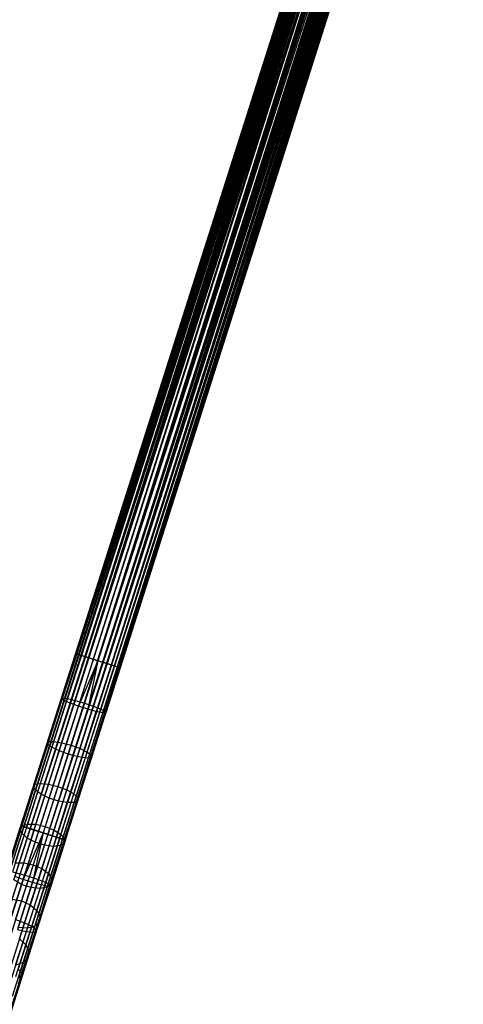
# Model space of a CAD drawing. Extents: x -189 to 189, y -189 to 189.
# Tile 60 of 256: x -52 to -33, y -168 to -126. Entities that reach past the tile are written whole.
import ezdxf

# ---------------------------------------------------------------- set-up
doc = ezdxf.new("R2010")
doc.units = 0
doc.header["$LTSCALE"] = 25.4
doc.layers.get('0').update_dxf_attribs({"linetype": 'CONTINUOUS'})

# ---------------------------------------------------------------- blocks, each defined once
blk = doc.blocks.new('CAMELEON-KENAI-C-12244_STL')
at = {"color": 0}
for p, q in [((-51.993, -160.263, -9.395), (-14.026, -40.915, -9.395)), ((-51.993, -160.263, -9.395), (-14.026, -40.915, -9.395)), ((-51.993, -160.263, -9.395), (-13.985, -40.928, -9.191)), ((-51.993, -160.263, -9.395), (-13.985, -40.928, -9.191)), ((-51.952, -160.276, -9.809), (-14.026, -40.915, -9.605)), ((-51.952, -160.276, -9.809), (-14.026, -40.915, -9.395)), ((-51.952, -160.276, -9.809), (-14.026, -40.915, -9.605)), ((-51.952, -160.276, -9.809), (-14.026, -40.915, -9.395)), ((-51.952, -160.276, -9.809), (-13.985, -40.928, -9.809)), ((-51.952, -160.276, -9.809), (-13.985, -40.928, -9.809)), ((-51.871, -160.302, -9), (-13.985, -40.928, -9.191)), ((-51.871, -160.302, -9), (-13.985, -40.928, -9.191)), ((-51.871, -160.302, -9), (-13.904, -40.954, -9)), ((-51.871, -160.302, -9), (-13.904, -40.954, -9)), ((-13.787, -40.991, -8.831), (-51.871, -160.302, -9)), ((-13.787, -40.991, -8.831), (-51.871, -160.302, -9)), ((-13.639, -41.039, -8.691), (-51.871, -160.302, -9)), ((-13.639, -41.039, -8.691), (-51.871, -160.302, -9)), ((-51.754, -160.339, -10.169), (-13.985, -40.928, -9.809)), ((-51.754, -160.339, -10.169), (-13.985, -40.928, -9.809)), ((-51.754, -160.339, -10.169), (-13.904, -40.954, -10)), ((-51.754, -160.339, -10.169), (-13.904, -40.954, -10)), ((-51.754, -160.339, -10.169), (-13.787, -40.991, -10.169)), ((-51.754, -160.339, -10.169), (-13.787, -40.991, -10.169)), ((-51.606, -160.387, -8.691), (-13.639, -41.039, -8.691)), ((-51.606, -160.387, -8.691), (-13.639, -41.039, -8.691)), ((-51.433, -160.441, -10.414), (-13.787, -40.991, -10.169)), ((-51.433, -160.441, -10.414), (-13.787, -40.991, -10.169)), ((-51.433, -160.441, -10.414), (-13.639, -41.039, -10.309)), ((-51.433, -160.441, -10.414), (-13.639, -41.039, -10.309)), ((-13.466, -41.093, -8.586), (-51.606, -160.387, -8.691)), ((-13.466, -41.093, -8.586), (-51.606, -160.387, -8.691)), ((-13.277, -41.154, -8.522), (-51.606, -160.387, -8.691)), ((-13.277, -41.154, -8.522), (-51.606, -160.387, -8.691)), ((-51.433, -160.441, -10.414), (-13.466, -41.093, -10.414)), ((-51.433, -160.441, -10.414), (-13.466, -41.093, -10.414)), ((-13.277, -41.154, -8.522), (-51.244, -160.502, -8.522)), ((-13.277, -41.154, -8.522), (-51.244, -160.502, -8.522)), ((-13.466, -41.093, -10.414), (-51.046, -160.565, -10.5)), ((-13.466, -41.093, -10.414), (-51.046, -160.565, -10.5)), ((-13.277, -41.154, -10.478), (-51.046, -160.565, -10.5)), ((-13.277, -41.154, -10.478), (-51.046, -160.565, -10.5)), ((-13.078, -41.217, -8.5), (-51.046, -160.565, -8.5)), ((-13.078, -41.217, -8.5), (-51.046, -160.565, -8.5)), ((-13.078, -41.217, -10.5), (-51.046, -160.565, -10.5)), ((-13.078, -41.217, -10.5), (-51.046, -160.565, -10.5)), ((-50.848, -160.628, -8.522), (-12.88, -41.28, -8.522)), ((-50.848, -160.628, -8.522), (-12.88, -41.28, -8.522)), ((-12.691, -41.34, -8.586), (-50.848, -160.628, -8.522)), ((-12.691, -41.34, -8.586), (-50.848, -160.628, -8.522)), ((-12.518, -41.395, -8.691), (-50.848, -160.628, -8.522)), ((-12.518, -41.395, -8.691), (-50.848, -160.628, -8.522)), ((-13.078, -41.217, -10.5), (-50.658, -160.688, -10.414)), ((-13.078, -41.217, -10.5), (-50.658, -160.688, -10.414)), ((-12.88, -41.28, -10.478), (-50.658, -160.688, -10.414)), ((-12.88, -41.28, -10.478), (-50.658, -160.688, -10.414)), ((-50.658, -160.688, -10.414), (-12.691, -41.34, -10.414)), ((-50.658, -160.688, -10.414), (-12.691, -41.34, -10.414)), ((-50.658, -160.688, -10.414), (-12.518, -41.395, -10.309)), ((-50.658, -160.688, -10.414), (-12.518, -41.395, -10.309)), ((-12.518, -41.395, -8.691), (-50.486, -160.743, -8.691)), ((-12.518, -41.395, -8.691), (-50.486, -160.743, -8.691)), ((-12.37, -41.442, -8.831), (-50.486, -160.743, -8.691)), ((-12.37, -41.442, -8.831), (-50.486, -160.743, -8.691)), ((-50.338, -160.79, -10.169), (-12.518, -41.395, -10.309)), ((-50.338, -160.79, -10.169), (-12.518, -41.395, -10.309)), ((-50.338, -160.79, -10.169), (-12.37, -41.442, -10.169)), ((-50.338, -160.79, -10.169), (-12.37, -41.442, -10.169)), ((-12.37, -41.442, -8.831), (-50.22, -160.827, -9)), ((-12.37, -41.442, -8.831), (-50.22, -160.827, -9)), ((-12.253, -41.479, -9), (-50.22, -160.827, -9)), ((-12.253, -41.479, -9), (-50.22, -160.827, -9)), ((-50.139, -160.853, -9.809), (-12.37, -41.442, -10.169)), ((-50.139, -160.853, -9.809), (-12.37, -41.442, -10.169)), ((-50.139, -160.853, -9.809), (-12.253, -41.479, -10)), ((-50.139, -160.853, -9.809), (-12.253, -41.479, -10)), ((-50.22, -160.827, -9), (-12.172, -41.505, -9.191)), ((-50.22, -160.827, -9), (-12.172, -41.505, -9.191)), ((-50.22, -160.827, -9), (-12.131, -41.518, -9.395)), ((-50.22, -160.827, -9), (-12.131, -41.518, -9.395)), ((-50.139, -160.853, -9.809), (-12.172, -41.505, -9.809)), ((-50.139, -160.853, -9.809), (-12.172, -41.505, -9.809)), ((-50.098, -160.866, -9.395), (-12.172, -41.505, -9.809)), ((-50.098, -160.866, -9.395), (-12.172, -41.505, -9.809)), ((-50.098, -160.866, -9.395), (-12.131, -41.518, -9.395)), ((-50.098, -160.866, -9.395), (-12.131, -41.518, -9.605)), ((-50.098, -160.866, -9.395), (-12.131, -41.518, -9.395)), ((-50.098, -160.866, -9.395), (-12.131, -41.518, -9.605)), ((-19.847, -59.212, -159.395), (-49.662, -152.933, -159.605)), ((-19.847, -59.212, -159.395), (-49.662, -152.933, -159.605)), ((-19.847, -59.212, -159.605), (-49.662, -152.933, -159.605)), ((-19.847, -59.212, -159.605), (-49.662, -152.933, -159.605)), ((-19.805, -59.225, -159.191), (-49.662, -152.933, -159.605)), ((-19.805, -59.225, -159.191), (-49.662, -152.933, -159.605)), ((-19.805, -59.225, -159.809), (-49.662, -152.933, -159.605)), ((-19.805, -59.225, -159.809), (-49.662, -152.933, -159.605)), ((-19.805, -59.225, -159.191), (-49.62, -152.946, -159.191)), ((-19.805, -59.225, -159.191), (-49.62, -152.946, -159.191)), ((-19.724, -59.251, -159), (-49.62, -152.946, -159.191)), ((-19.724, -59.251, -159), (-49.62, -152.946, -159.191)), ((-19.607, -59.288, -158.831), (-49.62, -152.946, -159.191)), ((-19.607, -59.288, -158.831), (-49.62, -152.946, -159.191)), ((-19.805, -59.225, -159.809), (-49.539, -152.972, -160)), ((-19.805, -59.225, -159.809), (-49.539, -152.972, -160)), ((-19.724, -59.251, -160), (-49.539, -152.972, -160)), ((-19.724, -59.251, -160), (-49.539, -152.972, -160)), ((-19.607, -59.288, -160.169), (-49.539, -152.972, -160)), ((-19.607, -59.288, -160.169), (-49.539, -152.972, -160)), ((-19.607, -59.288, -158.831), (-49.422, -153.01, -158.831)), ((-19.607, -59.288, -158.831), (-49.422, -153.01, -158.831)), ((-19.459, -59.335, -158.691), (-49.422, -153.01, -158.831)), ((-19.459, -59.335, -158.691), (-49.422, -153.01, -158.831)), ((-19.287, -59.39, -158.586), (-49.422, -153.01, -158.831)), ((-19.287, -59.39, -158.586), (-49.422, -153.01, -158.831)), ((-19.607, -59.288, -160.169), (-49.274, -153.057, -160.309)), ((-19.607, -59.288, -160.169), (-49.274, -153.057, -160.309)), ((-19.459, -59.335, -160.309), (-49.274, -153.057, -160.309)), ((-19.459, -59.335, -160.309), (-49.274, -153.057, -160.309)), ((-19.287, -59.39, -160.414), (-49.274, -153.057, -160.309)), ((-19.287, -59.39, -160.414), (-49.274, -153.057, -160.309)), ((-19.287, -59.39, -158.586), (-49.102, -153.112, -158.586)), ((-19.287, -59.39, -158.586), (-49.102, -153.112, -158.586)), ((-19.097, -59.45, -158.522), (-49.102, -153.112, -158.586)), ((-19.097, -59.45, -158.522), (-49.102, -153.112, -158.586)), ((-18.899, -59.513, -158.5), (-49.102, -153.112, -158.586)), ((-18.899, -59.513, -158.5), (-49.102, -153.112, -158.586)), ((-19.287, -59.39, -160.414), (-48.912, -153.172, -160.478)), ((-19.287, -59.39, -160.414), (-48.912, -153.172, -160.478)), ((-19.097, -59.45, -160.478), (-48.912, -153.172, -160.478)), ((-19.097, -59.45, -160.478), (-48.912, -153.172, -160.478)), ((-48.714, -153.235, -158.5), (-18.899, -59.513, -158.5)), ((-18.899, -59.513, -160.5), (-48.714, -153.235, -160.5)), ((-18.899, -59.513, -160.5), (-48.714, -153.235, -160.5)), ((-48.714, -153.235, -158.5), (-18.899, -59.513, -158.5)), ((-18.701, -59.576, -158.522), (-48.714, -153.235, -158.5)), ((-18.701, -59.576, -158.522), (-48.714, -153.235, -158.5)), ((-18.511, -59.637, -158.586), (-48.714, -153.235, -158.5)), ((-18.511, -59.637, -158.586), (-48.714, -153.235, -158.5)), ((-18.701, -59.576, -160.478), (-48.516, -153.298, -160.478)), ((-18.701, -59.576, -160.478), (-48.516, -153.298, -160.478)), ((-18.511, -59.637, -160.414), (-48.516, -153.298, -160.478)), ((-18.511, -59.637, -160.414), (-48.516, -153.298, -160.478)), ((-18.511, -59.637, -158.586), (-48.326, -153.358, -158.586)), ((-18.511, -59.637, -158.586), (-48.326, -153.358, -158.586)), ((-18.339, -59.691, -158.691), (-48.326, -153.358, -158.586)), ((-18.339, -59.691, -158.691), (-48.326, -153.358, -158.586)), ((-18.191, -59.739, -158.831), (-48.326, -153.358, -158.586)), ((-18.191, -59.739, -158.831), (-48.326, -153.358, -158.586)), ((-18.511, -59.637, -160.414), (-48.154, -153.413, -160.309)), ((-18.511, -59.637, -160.414), (-48.154, -153.413, -160.309)), ((-18.339, -59.691, -160.309), (-48.154, -153.413, -160.309)), ((-18.339, -59.691, -160.309), (-48.154, -153.413, -160.309)), ((-18.191, -59.739, -160.169), (-48.154, -153.413, -160.309)), ((-18.191, -59.739, -160.169), (-48.154, -153.413, -160.309)), ((-18.191, -59.739, -158.831), (-48.006, -153.46, -158.831)), ((-18.191, -59.739, -158.831), (-48.006, -153.46, -158.831)), ((-18.074, -59.776, -159), (-48.006, -153.46, -158.831)), ((-18.074, -59.776, -159), (-48.006, -153.46, -158.831)), ((-17.993, -59.802, -159.191), (-48.006, -153.46, -158.831)), ((-17.993, -59.802, -159.191), (-48.006, -153.46, -158.831)), ((-18.191, -59.739, -160.169), (-47.889, -153.497, -160)), ((-18.191, -59.739, -160.169), (-47.889, -153.497, -160)), ((-18.074, -59.776, -160), (-47.889, -153.497, -160)), ((-18.074, -59.776, -160), (-47.889, -153.497, -160)), ((-17.993, -59.802, -159.809), (-47.889, -153.497, -160)), ((-17.993, -59.802, -159.809), (-47.889, -153.497, -160)), ((-17.993, -59.802, -159.191), (-47.808, -153.523, -159.191)), ((-17.993, -59.802, -159.191), (-47.808, -153.523, -159.191)), ((-17.951, -59.815, -159.605), (-47.808, -153.523, -159.191)), ((-17.951, -59.815, -159.605), (-47.808, -153.523, -159.191)), ((-17.951, -59.815, -159.395), (-47.808, -153.523, -159.191)), ((-17.951, -59.815, -159.395), (-47.808, -153.523, -159.191)), ((-17.993, -59.802, -159.809), (-47.766, -153.536, -159.605)), ((-17.993, -59.802, -159.809), (-47.766, -153.536, -159.605)), ((-17.951, -59.815, -159.605), (-47.766, -153.536, -159.605)), ((-17.951, -59.815, -159.605), (-47.766, -153.536, -159.605)), ((-49.662, -152.933, -159.605), (-50.27, -154.847, -159.504)), ((-49.662, -152.933, -159.605), (-50.27, -154.847, -159.504)), ((-49.62, -152.946, -159.191), (-50.217, -154.821, -159.092)), ((-49.62, -152.946, -159.191), (-50.217, -154.821, -159.092)), ((-49.539, -152.972, -160), (-50.16, -154.924, -159.897)), ((-49.539, -152.972, -160), (-50.16, -154.924, -159.897)), ((-49.62, -152.946, -159.191), (-49.662, -152.933, -159.605)), ((-49.662, -152.933, -159.605), (-49.539, -152.972, -160)), ((-49.62, -152.946, -159.191), (-49.662, -152.933, -159.605)), ((-49.662, -152.933, -159.605), (-49.539, -152.972, -160)), ((-49.422, -153.01, -158.831), (-49.62, -152.946, -159.191)), ((-49.422, -153.01, -158.831), (-49.62, -152.946, -159.191)), ((-49.539, -152.972, -160), (-49.274, -153.057, -160.309)), ((-49.539, -152.972, -160), (-49.274, -153.057, -160.309)), ((-49.422, -153.01, -158.831), (-50.008, -154.85, -158.734)), ((-49.422, -153.01, -158.831), (-50.008, -154.85, -158.734)), ((-49.274, -153.057, -160.309), (-49.904, -155.038, -160.205)), ((-49.274, -153.057, -160.309), (-49.904, -155.038, -160.205)), ((-49.102, -153.112, -158.586), (-49.68, -154.928, -158.491)), ((-49.102, -153.112, -158.586), (-49.68, -154.928, -158.491)), ((-48.912, -153.172, -160.478), (-49.547, -155.169, -160.373)), ((-48.912, -153.172, -160.478), (-49.547, -155.169, -160.373)), ((-48.714, -153.235, -160.5), (-49.547, -155.169, -160.373)), ((-48.714, -153.235, -160.5), (-49.547, -155.169, -160.373)), ((-49.102, -153.112, -158.586), (-49.422, -153.01, -158.831)), ((-49.102, -153.112, -158.586), (-49.422, -153.01, -158.831)), ((-48.714, -153.235, -158.5), (-49.289, -155.044, -158.405)), ((-48.714, -153.235, -158.5), (-49.289, -155.044, -158.405)), ((-49.274, -153.057, -160.309), (-48.912, -153.172, -160.478)), ((-49.274, -153.057, -160.309), (-48.912, -153.172, -160.478)), ((-48.714, -153.235, -160.5), (-49.151, -155.295, -160.373)), ((-48.714, -153.235, -160.5), (-49.151, -155.295, -160.373)), ((-48.516, -153.298, -160.478), (-49.151, -155.295, -160.373)), ((-48.516, -153.298, -160.478), (-49.151, -155.295, -160.373)), ((-48.714, -153.235, -158.5), (-49.102, -153.112, -158.586)), ((-48.714, -153.235, -158.5), (-49.102, -153.112, -158.586)), ((-48.912, -153.172, -160.478), (-48.714, -153.235, -160.5)), ((-48.912, -153.172, -160.478), (-48.714, -153.235, -160.5)), ((-48.326, -153.358, -158.586), (-48.904, -155.175, -158.491)), ((-48.326, -153.358, -158.586), (-48.904, -155.175, -158.491)), ((-48.154, -153.413, -160.309), (-48.784, -155.394, -160.205)), ((-48.154, -153.413, -160.309), (-48.784, -155.394, -160.205)), ((-48.714, -153.235, -160.5), (-48.516, -153.298, -160.478)), ((-48.326, -153.358, -158.586), (-48.714, -153.235, -158.5)), ((-48.714, -153.235, -160.5), (-48.516, -153.298, -160.478)), ((-48.326, -153.358, -158.586), (-48.714, -153.235, -158.5)), ((-48.516, -153.298, -160.478), (-48.154, -153.413, -160.309)), ((-48.516, -153.298, -160.478), (-48.154, -153.413, -160.309)), ((-48.006, -153.46, -158.831), (-48.326, -153.358, -158.586)), ((-48.006, -153.46, -158.831), (-48.326, -153.358, -158.586)), ((-48.154, -153.413, -160.309), (-47.889, -153.497, -160)), ((-48.154, -153.413, -160.309), (-47.889, -153.497, -160)), ((-48.006, -153.46, -158.831), (-48.591, -155.3, -158.734)), ((-48.006, -153.46, -158.831), (-48.591, -155.3, -158.734)), ((-47.889, -153.497, -160), (-48.509, -155.449, -159.897)), ((-47.889, -153.497, -160), (-48.509, -155.449, -159.897)), ((-47.808, -153.523, -159.191), (-48.404, -155.398, -159.092)), ((-47.808, -153.523, -159.191), (-48.404, -155.398, -159.092)), ((-47.766, -153.536, -159.605), (-48.375, -155.45, -159.504)), ((-47.766, -153.536, -159.605), (-48.375, -155.45, -159.504)), ((-47.808, -153.523, -159.191), (-48.006, -153.46, -158.831)), ((-47.808, -153.523, -159.191), (-48.006, -153.46, -158.831)), ((-47.889, -153.497, -160), (-47.766, -153.536, -159.605)), ((-47.889, -153.497, -160), (-47.766, -153.536, -159.605)), ((-47.766, -153.536, -159.605), (-47.808, -153.523, -159.191)), ((-47.766, -153.536, -159.605), (-47.808, -153.523, -159.191)), ((-50.873, -156.742, -159.203), (-50.27, -154.847, -159.504)), ((-50.873, -156.742, -159.203), (-50.27, -154.847, -159.504)), ((-50.807, -156.677, -158.798), (-50.217, -154.821, -159.092)), ((-50.807, -156.677, -158.798), (-50.217, -154.821, -159.092)), ((-50.775, -156.856, -159.591), (-50.16, -154.924, -159.897)), ((-50.775, -156.856, -159.591), (-50.16, -154.924, -159.897)), ((-50.587, -156.672, -158.445), (-50.008, -154.85, -158.734)), ((-50.587, -156.672, -158.445), (-50.008, -154.85, -158.734)), ((-50.528, -156.999, -159.894), (-49.904, -155.038, -160.205)), ((-50.528, -156.999, -159.894), (-49.904, -155.038, -160.205)), ((-50.27, -154.847, -159.504), (-50.217, -154.821, -159.092)), ((-50.27, -154.847, -159.504), (-50.217, -154.821, -159.092)), ((-50.16, -154.924, -159.897), (-50.27, -154.847, -159.504)), ((-50.16, -154.924, -159.897), (-50.27, -154.847, -159.504)), ((-50.252, -156.727, -158.206), (-49.68, -154.928, -158.491)), ((-50.252, -156.727, -158.206), (-49.68, -154.928, -158.491)), ((-50.217, -154.821, -159.092), (-50.008, -154.85, -158.734)), ((-50.217, -154.821, -159.092), (-50.008, -154.85, -158.734)), ((-49.904, -155.038, -160.205), (-50.16, -154.924, -159.897)), ((-49.904, -155.038, -160.205), (-50.16, -154.924, -159.897)), ((-50.008, -154.85, -158.734), (-49.68, -154.928, -158.491)), ((-50.008, -154.85, -158.734), (-49.68, -154.928, -158.491)), ((-49.547, -155.169, -160.373), (-49.904, -155.038, -160.205)), ((-49.547, -155.169, -160.373), (-49.904, -155.038, -160.205)), ((-49.289, -155.044, -158.405), (-49.859, -156.834, -158.121)), ((-49.289, -155.044, -158.405), (-49.859, -156.834, -158.121)), ((-49.68, -154.928, -158.491), (-49.289, -155.044, -158.405)), ((-49.68, -154.928, -158.491), (-49.289, -155.044, -158.405)), ((-49.289, -155.044, -158.405), (-48.904, -155.175, -158.491)), ((-49.289, -155.044, -158.405), (-48.904, -155.175, -158.491)), ((-50.176, -157.146, -160.059), (-49.547, -155.169, -160.373)), ((-50.176, -157.146, -160.059), (-49.547, -155.169, -160.373)), ((-49.78, -157.272, -160.059), (-49.151, -155.295, -160.373)), ((-49.78, -157.272, -160.059), (-49.151, -155.295, -160.373)), ((-49.151, -155.295, -160.373), (-49.547, -155.169, -160.373)), ((-49.151, -155.295, -160.373), (-49.547, -155.169, -160.373)), ((-49.477, -156.974, -158.206), (-48.904, -155.175, -158.491)), ((-49.477, -156.974, -158.206), (-48.904, -155.175, -158.491)), ((-49.408, -157.355, -159.894), (-48.784, -155.394, -160.205)), ((-49.408, -157.355, -159.894), (-48.784, -155.394, -160.205)), ((-49.171, -157.122, -158.445), (-48.591, -155.3, -158.734)), ((-49.171, -157.122, -158.445), (-48.591, -155.3, -158.734)), ((-48.784, -155.394, -160.205), (-49.151, -155.295, -160.373)), ((-48.784, -155.394, -160.205), (-49.151, -155.295, -160.373)), ((-49.124, -157.381, -159.591), (-48.509, -155.449, -159.897)), ((-49.124, -157.381, -159.591), (-48.509, -155.449, -159.897)), ((-48.994, -157.253, -158.798), (-48.404, -155.398, -159.092)), ((-48.994, -157.253, -158.798), (-48.404, -155.398, -159.092)), ((-48.978, -157.345, -159.203), (-48.375, -155.45, -159.504)), ((-48.978, -157.345, -159.203), (-48.375, -155.45, -159.504)), ((-48.904, -155.175, -158.491), (-48.591, -155.3, -158.734)), ((-48.904, -155.175, -158.491), (-48.591, -155.3, -158.734)), ((-48.509, -155.449, -159.897), (-48.784, -155.394, -160.205)), ((-48.509, -155.449, -159.897), (-48.784, -155.394, -160.205)), ((-48.591, -155.3, -158.734), (-48.404, -155.398, -159.092)), ((-48.591, -155.3, -158.734), (-48.404, -155.398, -159.092)), ((-48.375, -155.45, -159.504), (-48.509, -155.449, -159.897)), ((-48.375, -155.45, -159.504), (-48.509, -155.449, -159.897)), ((-48.404, -155.398, -159.092), (-48.375, -155.45, -159.504)), ((-48.404, -155.398, -159.092), (-48.375, -155.45, -159.504)), ((-51.464, -158.599, -158.705), (-50.873, -156.742, -159.203)), ((-51.464, -158.599, -158.705), (-50.873, -156.742, -159.203)), ((-51.385, -158.495, -158.31), (-50.807, -156.677, -158.798)), ((-51.385, -158.495, -158.31), (-50.807, -156.677, -158.798)), ((-51.155, -158.457, -157.966), (-50.587, -156.672, -158.445)), ((-51.155, -158.457, -157.966), (-50.587, -156.672, -158.445)), ((-50.873, -156.742, -159.203), (-50.807, -156.677, -158.798)), ((-50.873, -156.742, -159.203), (-50.807, -156.677, -158.798)), ((-50.775, -156.856, -159.591), (-50.873, -156.742, -159.203)), ((-50.775, -156.856, -159.591), (-50.873, -156.742, -159.203)), ((-50.813, -158.49, -157.733), (-50.252, -156.727, -158.206)), ((-50.813, -158.49, -157.733), (-50.252, -156.727, -158.206)), ((-50.807, -156.677, -158.798), (-50.587, -156.672, -158.445)), ((-50.807, -156.677, -158.798), (-50.587, -156.672, -158.445)), ((-50.587, -156.672, -158.445), (-50.252, -156.727, -158.206)), ((-50.587, -156.672, -158.445), (-50.252, -156.727, -158.206)), ((-50.252, -156.727, -158.206), (-49.859, -156.834, -158.121)), ((-50.252, -156.727, -158.206), (-49.859, -156.834, -158.121)), ((-51.377, -158.749, -159.083), (-50.775, -156.856, -159.591)), ((-51.377, -158.749, -159.083), (-50.775, -156.856, -159.591)), ((-51.139, -158.92, -159.378), (-50.528, -156.999, -159.894)), ((-51.139, -158.92, -159.378), (-50.528, -156.999, -159.894)), ((-50.793, -159.083, -159.54), (-50.176, -157.146, -160.059)), ((-50.793, -159.083, -159.54), (-50.176, -157.146, -160.059)), ((-50.528, -156.999, -159.894), (-50.775, -156.856, -159.591)), ((-50.528, -156.999, -159.894), (-50.775, -156.856, -159.591)), ((-50.176, -157.146, -160.059), (-50.528, -156.999, -159.894)), ((-50.176, -157.146, -160.059), (-50.528, -156.999, -159.894)), ((-49.859, -156.834, -158.121), (-50.417, -158.589, -157.65)), ((-49.859, -156.834, -158.121), (-50.417, -158.589, -157.65)), ((-49.78, -157.272, -160.059), (-50.176, -157.146, -160.059)), ((-49.78, -157.272, -160.059), (-50.176, -157.146, -160.059)), ((-50.037, -158.737, -157.733), (-49.477, -156.974, -158.206)), ((-50.037, -158.737, -157.733), (-49.477, -156.974, -158.206)), ((-49.859, -156.834, -158.121), (-49.477, -156.974, -158.206)), ((-49.859, -156.834, -158.121), (-49.477, -156.974, -158.206)), ((-49.739, -158.907, -157.966), (-49.171, -157.122, -158.445)), ((-49.739, -158.907, -157.966), (-49.171, -157.122, -158.445)), ((-49.477, -156.974, -158.206), (-49.171, -157.122, -158.445)), ((-49.477, -156.974, -158.206), (-49.171, -157.122, -158.445)), ((-49.171, -157.122, -158.445), (-48.994, -157.253, -158.798)), ((-49.171, -157.122, -158.445), (-48.994, -157.253, -158.798)), ((-50.396, -159.209, -159.54), (-49.78, -157.272, -160.059)), ((-50.396, -159.209, -159.54), (-49.78, -157.272, -160.059)), ((-50.019, -159.277, -159.378), (-49.408, -157.355, -159.894)), ((-50.019, -159.277, -159.378), (-49.408, -157.355, -159.894)), ((-49.408, -157.355, -159.894), (-49.78, -157.272, -160.059)), ((-49.408, -157.355, -159.894), (-49.78, -157.272, -160.059)), ((-49.726, -159.274, -159.083), (-49.124, -157.381, -159.591)), ((-49.726, -159.274, -159.083), (-49.124, -157.381, -159.591)), ((-49.573, -159.072, -158.31), (-48.994, -157.253, -158.798)), ((-49.573, -159.072, -158.31), (-48.994, -157.253, -158.798)), ((-49.568, -159.202, -158.705), (-48.978, -157.345, -159.203)), ((-49.568, -159.202, -158.705), (-48.978, -157.345, -159.203)), ((-49.124, -157.381, -159.591), (-49.408, -157.355, -159.894)), ((-49.124, -157.381, -159.591), (-49.408, -157.355, -159.894)), ((-48.978, -157.345, -159.203), (-49.124, -157.381, -159.591)), ((-48.978, -157.345, -159.203), (-49.124, -157.381, -159.591)), ((-48.994, -157.253, -158.798), (-48.978, -157.345, -159.203)), ((-48.994, -157.253, -158.798), (-48.978, -157.345, -159.203)), ((-51.706, -160.188, -157.303), (-51.155, -158.457, -157.966)), ((-51.706, -160.188, -157.303), (-51.155, -158.457, -157.966)), ((-51.385, -158.495, -158.31), (-51.155, -158.457, -157.966)), ((-51.385, -158.495, -158.31), (-51.155, -158.457, -157.966)), ((-51.155, -158.457, -157.966), (-50.813, -158.49, -157.733)), ((-51.155, -158.457, -157.966), (-50.813, -158.49, -157.733)), ((-52.037, -160.399, -158.015), (-51.464, -158.599, -158.705)), ((-52.037, -160.399, -158.015), (-51.464, -158.599, -158.705)), ((-51.961, -160.584, -158.38), (-51.377, -158.749, -159.083)), ((-51.961, -160.584, -158.38), (-51.377, -158.749, -159.083)), ((-51.946, -160.258, -157.635), (-51.385, -158.495, -158.31)), ((-51.946, -160.258, -157.635), (-51.385, -158.495, -158.31)), ((-51.464, -158.599, -158.705), (-51.385, -158.495, -158.31)), ((-51.464, -158.599, -158.705), (-51.385, -158.495, -158.31)), ((-51.377, -158.749, -159.083), (-51.464, -158.599, -158.705)), ((-51.377, -158.749, -159.083), (-51.464, -158.599, -158.705)), ((-51.139, -158.92, -159.378), (-51.377, -158.749, -159.083)), ((-51.139, -158.92, -159.378), (-51.377, -158.749, -159.083)), ((-51.356, -160.199, -157.078), (-50.813, -158.49, -157.733)), ((-51.356, -160.199, -157.078), (-50.813, -158.49, -157.733)), ((-50.417, -158.589, -157.65), (-50.958, -160.29, -156.998)), ((-50.417, -158.589, -157.65), (-50.958, -160.29, -156.998)), ((-50.813, -158.49, -157.733), (-50.417, -158.589, -157.65)), ((-50.813, -158.49, -157.733), (-50.417, -158.589, -157.65)), ((-50.581, -160.445, -157.078), (-50.037, -158.737, -157.733)), ((-50.581, -160.445, -157.078), (-50.037, -158.737, -157.733)), ((-50.417, -158.589, -157.65), (-50.037, -158.737, -157.733)), ((-50.417, -158.589, -157.65), (-50.037, -158.737, -157.733)), ((-50.037, -158.737, -157.733), (-49.739, -158.907, -157.966)), ((-50.037, -158.737, -157.733), (-49.739, -158.907, -157.966)), ((-51.732, -160.783, -158.664), (-51.139, -158.92, -159.378)), ((-51.732, -160.783, -158.664), (-51.139, -158.92, -159.378)), ((-51.39, -160.961, -158.82), (-50.793, -159.083, -159.54)), ((-51.39, -160.961, -158.82), (-50.793, -159.083, -159.54)), ((-50.793, -159.083, -159.54), (-51.139, -158.92, -159.378)), ((-50.793, -159.083, -159.54), (-51.139, -158.92, -159.378)), ((-50.994, -161.088, -158.82), (-50.396, -159.209, -159.54)), ((-50.994, -161.088, -158.82), (-50.396, -159.209, -159.54)), ((-50.396, -159.209, -159.54), (-50.793, -159.083, -159.54)), ((-50.396, -159.209, -159.54), (-50.793, -159.083, -159.54)), ((-50.612, -161.14, -158.664), (-50.019, -159.277, -159.378)), ((-50.612, -161.14, -158.664), (-50.019, -159.277, -159.378)), ((-50.019, -159.277, -159.378), (-50.396, -159.209, -159.54)), ((-50.019, -159.277, -159.378), (-50.396, -159.209, -159.54)), ((-50.31, -161.109, -158.38), (-49.726, -159.274, -159.083)), ((-50.31, -161.109, -158.38), (-49.726, -159.274, -159.083)), ((-50.289, -160.638, -157.303), (-49.739, -158.907, -157.966)), ((-50.289, -160.638, -157.303), (-49.739, -158.907, -157.966)), ((-50.141, -161.002, -158.015), (-49.568, -159.202, -158.705)), ((-50.141, -161.002, -158.015), (-49.568, -159.202, -158.705)), ((-50.134, -160.835, -157.635), (-49.573, -159.072, -158.31)), ((-50.134, -160.835, -157.635), (-49.573, -159.072, -158.31)), ((-49.726, -159.274, -159.083), (-50.019, -159.277, -159.378)), ((-49.726, -159.274, -159.083), (-50.019, -159.277, -159.378)), ((-49.739, -158.907, -157.966), (-49.573, -159.072, -158.31)), ((-49.739, -158.907, -157.966), (-49.573, -159.072, -158.31)), ((-49.568, -159.202, -158.705), (-49.726, -159.274, -159.083)), ((-49.568, -159.202, -158.705), (-49.726, -159.274, -159.083)), ((-49.573, -159.072, -158.31), (-49.568, -159.202, -158.705)), ((-49.573, -159.072, -158.31), (-49.568, -159.202, -158.705)), ((-51.993, -160.263, -9.395), (-52.617, -162.224, -9.501)), ((-51.993, -160.263, -9.395), (-52.617, -162.224, -9.501)), ((-52.585, -162.124, -157.14), (-52.037, -160.399, -158.015)), ((-52.585, -162.124, -157.14), (-52.037, -160.399, -158.015)), ((-51.952, -160.276, -9.809), (-52.563, -162.197, -9.912)), ((-51.952, -160.276, -9.809), (-52.563, -162.197, -9.912)), ((-51.871, -160.302, -9), (-52.507, -162.302, -9.108)), ((-51.871, -160.302, -9), (-52.507, -162.302, -9.108)), ((-52.484, -161.948, -156.777), (-51.946, -160.258, -157.635)), ((-52.484, -161.948, -156.777), (-51.946, -160.258, -157.635)), ((-51.754, -160.339, -10.169), (-52.354, -162.225, -10.271)), ((-51.754, -160.339, -10.169), (-52.354, -162.225, -10.271)), ((-51.606, -160.387, -8.691), (-52.252, -162.416, -8.8)), ((-51.606, -160.387, -8.691), (-52.252, -162.416, -8.8)), ((-52.233, -161.846, -156.461), (-51.706, -160.188, -157.303)), ((-52.233, -161.846, -156.461), (-51.706, -160.188, -157.303)), ((-52.037, -160.399, -158.015), (-51.946, -160.258, -157.635)), ((-52.037, -160.399, -158.015), (-51.946, -160.258, -157.635)), ((-51.961, -160.584, -158.38), (-52.037, -160.399, -158.015)), ((-51.961, -160.584, -158.38), (-52.037, -160.399, -158.015)), ((-51.433, -160.441, -10.414), (-52.026, -162.303, -10.514)), ((-51.433, -160.441, -10.414), (-52.026, -162.303, -10.514)), ((-51.952, -160.276, -9.809), (-51.993, -160.263, -9.395)), ((-51.993, -160.263, -9.395), (-51.871, -160.302, -9)), ((-51.993, -160.263, -9.395), (-51.871, -160.302, -9)), ((-51.952, -160.276, -9.809), (-51.993, -160.263, -9.395)), ((-51.754, -160.339, -10.169), (-51.952, -160.276, -9.809)), ((-51.754, -160.339, -10.169), (-51.952, -160.276, -9.809)), ((-51.946, -160.258, -157.635), (-51.706, -160.188, -157.303)), ((-51.946, -160.258, -157.635), (-51.706, -160.188, -157.303)), ((-51.244, -160.502, -8.522), (-51.895, -162.548, -8.632)), ((-51.244, -160.502, -8.522), (-51.895, -162.548, -8.632)), ((-51.877, -161.837, -156.247), (-51.356, -160.199, -157.078)), ((-51.877, -161.837, -156.247), (-51.356, -160.199, -157.078)), ((-51.871, -160.302, -9), (-51.606, -160.387, -8.691)), ((-51.871, -160.302, -9), (-51.606, -160.387, -8.691)), ((-51.433, -160.441, -10.414), (-51.754, -160.339, -10.169)), ((-51.433, -160.441, -10.414), (-51.754, -160.339, -10.169)), ((-51.706, -160.188, -157.303), (-51.356, -160.199, -157.078)), ((-51.706, -160.188, -157.303), (-51.356, -160.199, -157.078)), ((-51.606, -160.387, -8.691), (-51.244, -160.502, -8.522)), ((-51.606, -160.387, -8.691), (-51.244, -160.502, -8.522)), ((-50.958, -160.29, -156.998), (-51.477, -161.92, -156.171)), ((-50.958, -160.29, -156.998), (-51.477, -161.92, -156.171)), ((-51.046, -160.565, -10.5), (-51.433, -160.441, -10.414)), ((-51.046, -160.565, -10.5), (-51.433, -160.441, -10.414)), ((-51.356, -160.199, -157.078), (-50.958, -160.29, -156.998)), ((-51.356, -160.199, -157.078), (-50.958, -160.29, -156.998)), ((-51.244, -160.502, -8.522), (-51.046, -160.565, -8.5)), ((-51.244, -160.502, -8.522), (-51.046, -160.565, -8.5)), ((-51.102, -162.083, -156.247), (-50.581, -160.445, -157.078)), ((-51.102, -162.083, -156.247), (-50.581, -160.445, -157.078)), ((-50.958, -160.29, -156.998), (-50.581, -160.445, -157.078)), ((-50.958, -160.29, -156.998), (-50.581, -160.445, -157.078)), ((-50.581, -160.445, -157.078), (-50.289, -160.638, -157.303)), ((-50.581, -160.445, -157.078), (-50.289, -160.638, -157.303)), ((-52.52, -162.344, -157.487), (-51.961, -160.584, -158.38)), ((-52.52, -162.344, -157.487), (-51.961, -160.584, -158.38)), ((-52.3, -162.569, -157.758), (-51.732, -160.783, -158.664)), ((-52.3, -162.569, -157.758), (-51.732, -160.783, -158.664)), ((-51.963, -162.762, -157.907), (-51.39, -160.961, -158.82)), ((-51.963, -162.762, -157.907), (-51.39, -160.961, -158.82)), ((-51.732, -160.783, -158.664), (-51.961, -160.584, -158.38)), ((-51.732, -160.783, -158.664), (-51.961, -160.584, -158.38)), ((-51.046, -160.565, -8.5), (-51.895, -162.548, -8.632)), ((-51.046, -160.565, -8.5), (-51.895, -162.548, -8.632)), ((-51.39, -160.961, -158.82), (-51.732, -160.783, -158.664)), ((-51.39, -160.961, -158.82), (-51.732, -160.783, -158.664)), ((-51.046, -160.565, -10.5), (-51.635, -162.418, -10.6)), ((-51.046, -160.565, -10.5), (-51.635, -162.418, -10.6)), ((-51.046, -160.565, -8.5), (-51.499, -162.674, -8.632)), ((-51.046, -160.565, -8.5), (-51.499, -162.674, -8.632)), ((-50.848, -160.628, -8.522), (-51.499, -162.674, -8.632)), ((-50.848, -160.628, -8.522), (-51.499, -162.674, -8.632)), ((-50.994, -161.088, -158.82), (-51.39, -160.961, -158.82)), ((-50.994, -161.088, -158.82), (-51.39, -160.961, -158.82)), ((-50.658, -160.688, -10.414), (-51.25, -162.55, -10.514)), ((-50.658, -160.688, -10.414), (-51.25, -162.55, -10.514)), ((-50.486, -160.743, -8.691), (-51.131, -162.773, -8.8)), ((-50.486, -160.743, -8.691), (-51.131, -162.773, -8.8)), ((-51.046, -160.565, -8.5), (-50.848, -160.628, -8.522)), ((-50.658, -160.688, -10.414), (-51.046, -160.565, -10.5)), ((-51.046, -160.565, -8.5), (-50.848, -160.628, -8.522)), ((-50.658, -160.688, -10.414), (-51.046, -160.565, -10.5)), ((-50.338, -160.79, -10.169), (-50.937, -162.676, -10.271)), ((-50.338, -160.79, -10.169), (-50.937, -162.676, -10.271)), ((-50.22, -160.827, -9), (-50.857, -162.827, -9.108)), ((-50.22, -160.827, -9), (-50.857, -162.827, -9.108)), ((-50.848, -160.628, -8.522), (-50.486, -160.743, -8.691)), ((-50.848, -160.628, -8.522), (-50.486, -160.743, -8.691)), ((-50.817, -162.297, -156.461), (-50.289, -160.638, -157.303)), ((-50.817, -162.297, -156.461), (-50.289, -160.638, -157.303)), ((-50.139, -160.853, -9.809), (-50.75, -162.774, -9.912)), ((-50.139, -160.853, -9.809), (-50.75, -162.774, -9.912)), ((-50.098, -160.866, -9.395), (-50.722, -162.827, -9.501)), ((-50.098, -160.866, -9.395), (-50.722, -162.827, -9.501)), ((-50.671, -162.525, -156.777), (-50.134, -160.835, -157.635)), ((-50.671, -162.525, -156.777), (-50.134, -160.835, -157.635)), ((-50.338, -160.79, -10.169), (-50.658, -160.688, -10.414)), ((-50.338, -160.79, -10.169), (-50.658, -160.688, -10.414)), ((-50.486, -160.743, -8.691), (-50.22, -160.827, -9)), ((-50.486, -160.743, -8.691), (-50.22, -160.827, -9)), ((-50.139, -160.853, -9.809), (-50.338, -160.79, -10.169)), ((-50.139, -160.853, -9.809), (-50.338, -160.79, -10.169)), ((-50.289, -160.638, -157.303), (-50.134, -160.835, -157.635)), ((-50.289, -160.638, -157.303), (-50.134, -160.835, -157.635)), ((-50.22, -160.827, -9), (-50.098, -160.866, -9.395)), ((-50.22, -160.827, -9), (-50.098, -160.866, -9.395)), ((-50.134, -160.835, -157.635), (-50.141, -161.002, -158.015)), ((-50.134, -160.835, -157.635), (-50.141, -161.002, -158.015)), ((-50.098, -160.866, -9.395), (-50.139, -160.853, -9.809)), ((-50.098, -160.866, -9.395), (-50.139, -160.853, -9.809)), ((-51.567, -162.888, -157.907), (-50.994, -161.088, -158.82)), ((-51.567, -162.888, -157.907), (-50.994, -161.088, -158.82)), ((-51.18, -162.926, -157.758), (-50.612, -161.14, -158.664)), ((-51.18, -162.926, -157.758), (-50.612, -161.14, -158.664)), ((-50.612, -161.14, -158.664), (-50.994, -161.088, -158.82)), ((-50.612, -161.14, -158.664), (-50.994, -161.088, -158.82)), ((-50.87, -162.869, -157.487), (-50.31, -161.109, -158.38)), ((-50.87, -162.869, -157.487), (-50.31, -161.109, -158.38)), ((-50.69, -162.727, -157.14), (-50.141, -161.002, -158.015)), ((-50.69, -162.727, -157.14), (-50.141, -161.002, -158.015)), ((-50.31, -161.109, -158.38), (-50.612, -161.14, -158.664)), ((-50.31, -161.109, -158.38), (-50.612, -161.14, -158.664)), ((-50.141, -161.002, -158.015), (-50.31, -161.109, -158.38)), ((-50.141, -161.002, -158.015), (-50.31, -161.109, -158.38)), ((-52.37, -163.387, -155.248), (-51.877, -161.837, -156.247)), ((-52.37, -163.387, -155.248), (-51.877, -161.837, -156.247)), ((-52.354, -162.225, -10.271), (-52.026, -162.303, -10.514)), ((-52.354, -162.225, -10.271), (-52.026, -162.303, -10.514)), ((-52.233, -161.846, -156.461), (-51.877, -161.837, -156.247)), ((-52.233, -161.846, -156.461), (-51.877, -161.837, -156.247)), ((-51.477, -161.92, -156.171), (-51.968, -163.464, -155.177)), ((-51.477, -161.92, -156.171), (-51.968, -163.464, -155.177)), ((-51.877, -161.837, -156.247), (-51.477, -161.92, -156.171)), ((-51.877, -161.837, -156.247), (-51.477, -161.92, -156.171)), ((-51.595, -163.634, -155.248), (-51.102, -162.083, -156.247)), ((-51.595, -163.634, -155.248), (-51.102, -162.083, -156.247)), ((-51.477, -161.92, -156.171), (-51.102, -162.083, -156.247)), ((-51.477, -161.92, -156.171), (-51.102, -162.083, -156.247)), ((-51.102, -162.083, -156.247), (-50.817, -162.297, -156.461)), ((-51.102, -162.083, -156.247), (-50.817, -162.297, -156.461)), ((-52.026, -162.303, -10.514), (-52.612, -164.145, -10.814)), ((-52.026, -162.303, -10.514), (-52.612, -164.145, -10.814)), ((-51.895, -162.548, -8.632), (-52.539, -164.573, -8.961)), ((-51.895, -162.548, -8.632), (-52.539, -164.573, -8.961)), ((-51.963, -162.762, -157.907), (-52.3, -162.569, -157.758)), ((-51.963, -162.762, -157.907), (-52.3, -162.569, -157.758)), ((-51.895, -162.548, -8.632), (-52.252, -162.416, -8.8)), ((-51.895, -162.548, -8.632), (-52.252, -162.416, -8.8)), ((-52.219, -164.252, -10.898), (-51.635, -162.418, -10.6)), ((-52.219, -164.252, -10.898), (-51.635, -162.418, -10.6)), ((-52.026, -162.303, -10.514), (-51.635, -162.418, -10.6)), ((-52.026, -162.303, -10.514), (-51.635, -162.418, -10.6)), ((-51.499, -162.674, -8.632), (-51.895, -162.548, -8.632)), ((-51.499, -162.674, -8.632), (-51.895, -162.548, -8.632)), ((-51.25, -162.55, -10.514), (-51.836, -164.392, -10.814)), ((-51.25, -162.55, -10.514), (-51.836, -164.392, -10.814)), ((-51.635, -162.418, -10.6), (-51.25, -162.55, -10.514)), ((-51.635, -162.418, -10.6), (-51.25, -162.55, -10.514)), ((-51.317, -163.867, -155.45), (-50.817, -162.297, -156.461)), ((-51.317, -163.867, -155.45), (-50.817, -162.297, -156.461)), ((-51.25, -162.55, -10.514), (-50.937, -162.676, -10.271)), ((-51.25, -162.55, -10.514), (-50.937, -162.676, -10.271)), ((-51.18, -164.124, -155.747), (-50.671, -162.525, -156.777)), ((-51.18, -164.124, -155.747), (-50.671, -162.525, -156.777)), ((-50.817, -162.297, -156.461), (-50.671, -162.525, -156.777)), ((-50.817, -162.297, -156.461), (-50.671, -162.525, -156.777)), ((-50.671, -162.525, -156.777), (-50.69, -162.727, -157.14)), ((-50.671, -162.525, -156.777), (-50.69, -162.727, -157.14)), ((-52.505, -164.466, -156.809), (-51.963, -162.762, -157.907)), ((-52.505, -164.466, -156.809), (-51.963, -162.762, -157.907)), ((-51.499, -162.674, -8.632), (-52.143, -164.699, -8.961)), ((-51.499, -162.674, -8.632), (-52.143, -164.699, -8.961)), ((-52.109, -164.592, -156.809), (-51.567, -162.888, -157.907)), ((-52.109, -164.592, -156.809), (-51.567, -162.888, -157.907)), ((-51.567, -162.888, -157.907), (-51.963, -162.762, -157.907)), ((-51.567, -162.888, -157.907), (-51.963, -162.762, -157.907)), ((-51.131, -162.773, -8.8), (-51.77, -164.781, -9.127)), ((-51.131, -162.773, -8.8), (-51.77, -164.781, -9.127)), ((-51.718, -164.616, -156.67), (-51.18, -162.926, -157.758)), ((-51.718, -164.616, -156.67), (-51.18, -162.926, -157.758)), ((-51.18, -162.926, -157.758), (-51.567, -162.888, -157.907)), ((-51.18, -162.926, -157.758), (-51.567, -162.888, -157.907)), ((-50.937, -162.676, -10.271), (-51.531, -164.541, -10.574)), ((-50.937, -162.676, -10.271), (-51.531, -164.541, -10.574)), ((-51.131, -162.773, -8.8), (-51.499, -162.674, -8.632)), ((-51.131, -162.773, -8.8), (-51.499, -162.674, -8.632)), ((-50.857, -162.827, -9.108), (-51.486, -164.806, -9.43)), ((-50.857, -162.827, -9.108), (-51.486, -164.806, -9.43)), ((-51.4, -164.534, -156.415), (-50.87, -162.869, -157.487)), ((-51.4, -164.534, -156.415), (-50.87, -162.869, -157.487)), ((-50.75, -162.774, -9.912), (-51.355, -164.674, -10.222)), ((-50.75, -162.774, -9.912), (-51.355, -164.674, -10.222)), ((-50.722, -162.827, -9.501), (-51.339, -164.768, -9.817)), ((-50.722, -162.827, -9.501), (-51.339, -164.768, -9.817)), ((-51.21, -164.36, -156.089), (-50.69, -162.727, -157.14)), ((-51.21, -164.36, -156.089), (-50.69, -162.727, -157.14)), ((-50.87, -162.869, -157.487), (-51.18, -162.926, -157.758)), ((-50.87, -162.869, -157.487), (-51.18, -162.926, -157.758)), ((-50.857, -162.827, -9.108), (-51.131, -162.773, -8.8)), ((-50.857, -162.827, -9.108), (-51.131, -162.773, -8.8)), ((-50.937, -162.676, -10.271), (-50.75, -162.774, -9.912)), ((-50.937, -162.676, -10.271), (-50.75, -162.774, -9.912)), ((-50.69, -162.727, -157.14), (-50.87, -162.869, -157.487)), ((-50.69, -162.727, -157.14), (-50.87, -162.869, -157.487)), ((-50.722, -162.827, -9.501), (-50.857, -162.827, -9.108)), ((-50.722, -162.827, -9.501), (-50.857, -162.827, -9.108)), ((-50.75, -162.774, -9.912), (-50.722, -162.827, -9.501)), ((-50.75, -162.774, -9.912), (-50.722, -162.827, -9.501)), ((-51.968, -163.464, -155.177), (-52.427, -164.905, -154.026)), ((-51.968, -163.464, -155.177), (-52.427, -164.905, -154.026)), ((-52.37, -163.387, -155.248), (-51.968, -163.464, -155.177)), ((-52.37, -163.387, -155.248), (-51.968, -163.464, -155.177)), ((-51.968, -163.464, -155.177), (-51.595, -163.634, -155.248)), ((-51.968, -163.464, -155.177), (-51.595, -163.634, -155.248)), ((-52.056, -165.082, -154.092), (-51.595, -163.634, -155.248)), ((-52.056, -165.082, -154.092), (-51.595, -163.634, -155.248)), ((-51.783, -165.334, -154.279), (-51.317, -163.867, -155.45)), ((-51.783, -165.334, -154.279), (-51.317, -163.867, -155.45)), ((-51.595, -163.634, -155.248), (-51.317, -163.867, -155.45)), ((-51.595, -163.634, -155.248), (-51.317, -163.867, -155.45)), ((-51.317, -163.867, -155.45), (-51.18, -164.124, -155.747)), ((-51.317, -163.867, -155.45), (-51.18, -164.124, -155.747)), ((-52.219, -164.252, -10.898), (-51.836, -164.392, -10.814)), ((-52.219, -164.252, -10.898), (-51.836, -164.392, -10.814)), ((-51.655, -165.618, -154.555), (-51.18, -164.124, -155.747)), ((-51.655, -165.618, -154.555), (-51.18, -164.124, -155.747)), ((-51.18, -164.124, -155.747), (-51.21, -164.36, -156.089)), ((-51.18, -164.124, -155.747), (-51.21, -164.36, -156.089)), ((-51.836, -164.392, -10.814), (-52.41, -166.195, -11.309)), ((-51.836, -164.392, -10.814), (-52.41, -166.195, -11.309)), ((-52.22, -166.195, -155.409), (-51.718, -164.616, -156.67)), ((-52.22, -166.195, -155.409), (-51.718, -164.616, -156.67)), ((-51.77, -164.781, -9.127), (-52.143, -164.699, -8.961)), ((-51.77, -164.781, -9.127), (-52.143, -164.699, -8.961)), ((-51.531, -164.541, -10.574), (-52.112, -166.368, -11.077)), ((-51.531, -164.541, -10.574), (-52.112, -166.368, -11.077)), ((-51.718, -164.616, -156.67), (-52.109, -164.592, -156.809)), ((-51.718, -164.616, -156.67), (-52.109, -164.592, -156.809)), ((-51.355, -164.674, -10.222), (-51.947, -166.535, -10.733)), ((-51.355, -164.674, -10.222), (-51.947, -166.535, -10.733)), ((-51.894, -166.089, -155.173), (-51.4, -164.534, -156.415)), ((-51.894, -166.089, -155.173), (-51.4, -164.534, -156.415)), ((-51.836, -164.392, -10.814), (-51.531, -164.541, -10.574)), ((-51.836, -164.392, -10.814), (-51.531, -164.541, -10.574)), ((-51.4, -164.534, -156.415), (-51.718, -164.616, -156.67)), ((-51.4, -164.534, -156.415), (-51.718, -164.616, -156.67)), ((-51.695, -165.885, -154.871), (-51.21, -164.36, -156.089)), ((-51.695, -165.885, -154.871), (-51.21, -164.36, -156.089)), ((-51.531, -164.541, -10.574), (-51.355, -164.674, -10.222)), ((-51.531, -164.541, -10.574), (-51.355, -164.674, -10.222)), ((-51.21, -164.36, -156.089), (-51.4, -164.534, -156.415)), ((-51.21, -164.36, -156.089), (-51.4, -164.534, -156.415)), ((-51.355, -164.674, -10.222), (-51.339, -164.768, -9.817)), ((-51.355, -164.674, -10.222), (-51.339, -164.768, -9.817)), ((-51.77, -164.781, -9.127), (-52.396, -166.747, -9.668)), ((-51.77, -164.781, -9.127), (-52.396, -166.747, -9.668)), ((-51.486, -164.806, -9.43), (-52.102, -166.742, -9.962)), ((-51.486, -164.806, -9.43), (-52.102, -166.742, -9.962)), ((-52.056, -165.082, -154.092), (-51.783, -165.334, -154.279)), ((-52.056, -165.082, -154.092), (-51.783, -165.334, -154.279)), ((-51.339, -164.768, -9.817), (-51.943, -166.667, -10.339)), ((-51.339, -164.768, -9.817), (-51.943, -166.667, -10.339)), ((-51.486, -164.806, -9.43), (-51.77, -164.781, -9.127)), ((-51.486, -164.806, -9.43), (-51.77, -164.781, -9.127)), ((-51.339, -164.768, -9.817), (-51.486, -164.806, -9.43)), ((-51.339, -164.768, -9.817), (-51.486, -164.806, -9.43)), ((-52.212, -166.681, -152.961), (-51.783, -165.334, -154.279)), ((-52.212, -166.681, -152.961), (-51.783, -165.334, -154.279)), ((-51.783, -165.334, -154.279), (-51.655, -165.618, -154.555)), ((-51.783, -165.334, -154.279), (-51.655, -165.618, -154.555)), ((-52.141, -167.287, -153.499), (-51.695, -165.885, -154.871)), ((-52.141, -167.287, -153.499), (-51.695, -165.885, -154.871)), ((-52.092, -166.991, -153.211), (-51.655, -165.618, -154.555)), ((-52.092, -166.991, -153.211), (-51.655, -165.618, -154.555)), ((-51.695, -165.885, -154.871), (-51.894, -166.089, -155.173)), ((-51.695, -165.885, -154.871), (-51.894, -166.089, -155.173)), ((-51.655, -165.618, -154.555), (-51.695, -165.885, -154.871)), ((-51.655, -165.618, -154.555), (-51.695, -165.885, -154.871)), ((-52.349, -167.518, -153.775), (-51.894, -166.089, -155.173)), ((-52.349, -167.518, -153.775), (-51.894, -166.089, -155.173)), ((-51.894, -166.089, -155.173), (-52.22, -166.195, -155.409)), ((-51.894, -166.089, -155.173), (-52.22, -166.195, -155.409)), ((-52.112, -166.368, -11.077), (-51.947, -166.535, -10.733)), ((-52.112, -166.368, -11.077), (-51.947, -166.535, -10.733)), ((-51.943, -166.667, -10.339), (-52.528, -168.506, -11.063)), ((-51.943, -166.667, -10.339), (-52.528, -168.506, -11.063)), ((-51.947, -166.535, -10.733), (-52.52, -168.335, -11.442)), ((-51.947, -166.535, -10.733), (-52.52, -168.335, -11.442)), ((-51.943, -166.667, -10.339), (-52.102, -166.742, -9.962)), ((-51.943, -166.667, -10.339), (-52.102, -166.742, -9.962)), ((-51.947, -166.535, -10.733), (-51.943, -166.667, -10.339)), ((-51.947, -166.535, -10.733), (-51.943, -166.667, -10.339))]:
    blk.add_line(p, q, dxfattribs=at)

msp = doc.modelspace()

# ---------------------------------------------------------------- block references
at = {"color": 0}
msp.add_blockref('CAMELEON-KENAI-C-12244_STL', (0, 0), dxfattribs=at)

doc.saveas('drawing.dxf')
